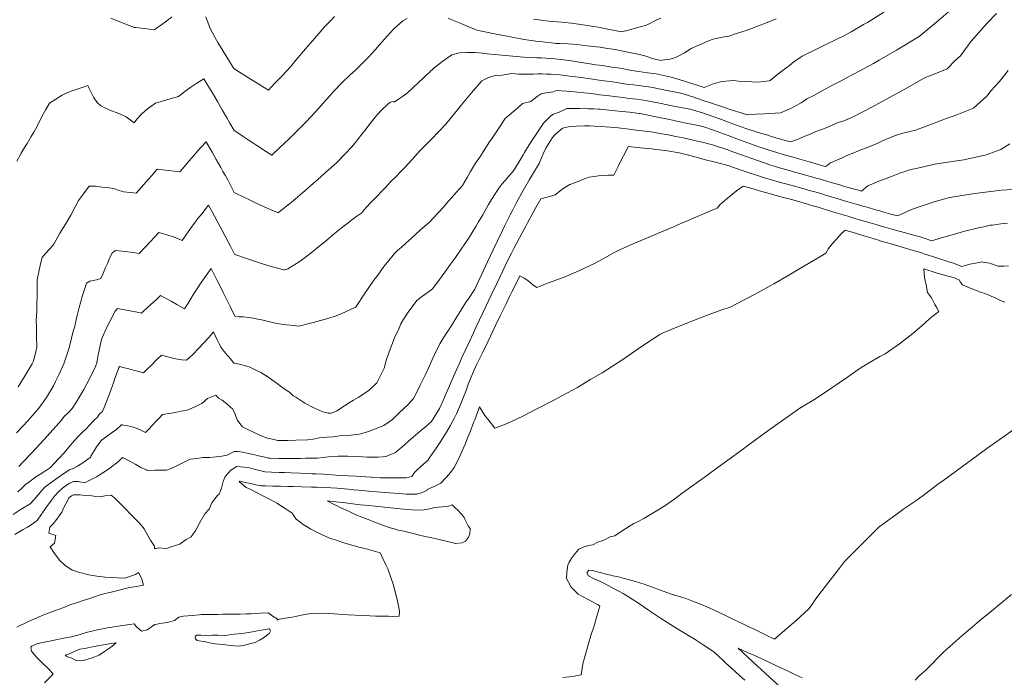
# Model space of a CAD drawing. Header units: inches. Extents: x 11351264 to 11356330, y 6702313 to 6706468.
# Tile 117 of 160: x 11355344 to 11355857, y 6704172 to 6704514. Entities that reach past the tile are written whole.
import ezdxf

# ---------------------------------------------------------------- set-up
doc = ezdxf.new("R2010")
doc.units = ezdxf.units.IN
doc.header["$MEASUREMENT"] = 0
doc.layers.add('Shumate_Contours_clip1', color=7, linetype='Continuous', lineweight=0)

msp = doc.modelspace()

# ---------------------------------------------------------------- linework, layer by layer
at = {"layer": 'Shumate_Contours_clip1'}
for points, elevation in [([(11355828.53, 6704519.13), (11355822.45, 6704513.96), (11355812.22, 6704505.44), (11355800.46, 6704498.24), (11355791.37, 6704493.13), (11355788.32, 6704491.41), (11355780.85, 6704487.41), (11355774.3, 6704483.88), (11355771.52, 6704482.37), (11355767.76, 6704480.37), (11355761.23, 6704476.89), (11355757.29, 6704474.72), (11355753.7, 6704472.93), (11355750.75, 6704470.82), (11355748.04, 6704469.43), (11355745.77, 6704468.18), (11355743.27, 6704467.11), (11355739.95, 6704465.73), (11355731.6, 6704465.17), (11355727.02, 6704464.95), (11355722.54, 6704464.68), (11355719.53, 6704465.6), (11355714.78, 6704467.06), (11355709.31, 6704469.01), (11355704.09, 6704470.73), (11355699.21, 6704472.36), (11355694.36, 6704473.96), (11355687.96, 6704475.89), (11355680.1, 6704477.42), (11355672.4, 6704479.04), (11355665.99, 6704479.85), (11355663.33, 6704480.2), (11355659.75, 6704480.68), (11355653.46, 6704481.67), (11355651.19, 6704481.93), (11355647.87, 6704482.29), (11355644.2, 6704482.83), (11355639.86, 6704483.5), (11355637.41, 6704483.89), (11355634.69, 6704484.27), (11355630.2, 6704484.84), (11355626.46, 6704485.3), (11355623.38, 6704485.59), (11355620.49, 6704485.84), (11355617.95, 6704485.89), (11355615.9, 6704485.94), (11355613.6, 6704485.91), (11355611.36, 6704485.87), (11355608.93, 6704485.82), (11355606.83, 6704485.78), (11355603.61, 6704485.79), (11355600.07, 6704486.09), (11355595.04, 6704485.36), (11355591.35, 6704485.11), (11355587.81, 6704484.16), (11355584.42, 6704482.33), (11355578.97, 6704476.06), (11355573.84, 6704469.78), (11355568.04, 6704462.7), (11355565.2, 6704459.42), (11355562.06, 6704455.88), (11355557.98, 6704451.71), (11355554.93, 6704448.69), (11355551.97, 6704445.66), (11355549.64, 6704443.12), (11355544.43, 6704437.46), (11355542.06, 6704434.99), (11355539.69, 6704432.55), (11355536.87, 6704429.67), (11355534.38, 6704427.03), (11355532.08, 6704424.68), (11355529.77, 6704422.35), (11355526.83, 6704419.34), (11355524.05, 6704416.41), (11355522.96, 6704414.97), (11355521.82, 6704413.59), (11355519.3, 6704411.79), (11355517.43, 6704410.52), (11355514.67, 6704408.31), (11355511.94, 6704406.22), (11355507.68, 6704402.79), (11355503.57, 6704399.43), (11355500.92, 6704397.16), (11355498.42, 6704395.12), (11355495.46, 6704392.71), (11355493.19, 6704390.97), (11355489.71, 6704388.43), (11355487.81, 6704387.2), (11355483.36, 6704384.5), (11355481.92, 6704383.85), (11355481.19, 6704383.96), (11355480.59, 6704384.12), (11355479.39, 6704384.41), (11355473.42, 6704386.06), (11355468.54, 6704387.57), (11355462.38, 6704389.62), (11355456.29, 6704391.76), (11355455.57, 6704392.06), (11355453.4, 6704396.24), (11355452.24, 6704398.48), (11355450.67, 6704401.47), (11355448.91, 6704404.82), (11355447.92, 6704406.7), (11355445.13, 6704411.93), (11355443.81, 6704414.39), (11355442.07, 6704417.54), (11355440.03, 6704415.11), (11355438.63, 6704413.31), (11355436.51, 6704410.56), (11355435.18, 6704408.83), (11355433.51, 6704406.63), (11355431.38, 6704403.75), (11355428.29, 6704399.26), (11355423.76, 6704401.05), (11355420.73, 6704402.03), (11355416.06, 6704403.41), (11355413.48, 6704400.59), (11355411.87, 6704398.84), (11355409.1, 6704395.85), (11355405.87, 6704392.47), (11355402.69, 6704392.9), (11355398.5, 6704393.45), (11355393.54, 6704394.03), (11355391.73, 6704392.75), (11355390.29, 6704389.5), (11355389.4, 6704387.22), (11355388.36, 6704385.15), (11355387.3, 6704382.5), (11355385.93, 6704379.36), (11355383.6, 6704378.67), (11355380.11, 6704377.94), (11355378.4, 6704377.02), (11355377.41, 6704373.66), (11355376.38, 6704370.59), (11355374.64, 6704364.31), (11355373.45, 6704359.47), (11355372.11, 6704353.92), (11355371.56, 6704351.89), (11355370.68, 6704348.37), (11355369.4, 6704343.26), (11355368, 6704339.12), (11355366.59, 6704334.89), (11355364.05, 6704329.19), (11355362.37, 6704325.74), (11355361.26, 6704323.51), (11355357.62, 6704317.43), (11355353.65, 6704311.93), (11355347.86, 6704305.33), (11355345.17, 6704302.38), (11355341.94, 6704299.02)], 1384), ([(11355545.47, 6704514.89), (11355543.28, 6704513.63), (11355538.32, 6704509.23), (11355533.7, 6704504.12), (11355530.68, 6704500.71), (11355529.12, 6704498.9), (11355525.28, 6704494.69), (11355524.67, 6704494.04), (11355524.58, 6704493.93), (11355524.52, 6704493.87), (11355524.26, 6704493.6), (11355520.3, 6704489.67), (11355518.51, 6704487.98), (11355515.87, 6704485.49), (11355511.47, 6704481.29), (11355507.26, 6704476.98), (11355505.23, 6704474.55), (11355501.81, 6704470.73), (11355499.51, 6704468.16), (11355497.34, 6704465.78), (11355495.29, 6704463.56), (11355492.9, 6704461.08), (11355490.06, 6704458.19), (11355485.73, 6704453.91), (11355483.97, 6704452.18), (11355479.21, 6704447.56), (11355475.03, 6704443.59), (11355471.63, 6704445.77), (11355467.15, 6704448.71), (11355465.05, 6704450.11), (11355462.7, 6704451.68), (11355460.06, 6704453.42), (11355458.23, 6704454.62), (11355455.31, 6704456.49), (11355453.16, 6704460.31), (11355451.57, 6704463.08), (11355449.17, 6704467.28), (11355447.72, 6704469.75), (11355446.7, 6704471.5), (11355444.21, 6704475.72), (11355441.71, 6704479.92), (11355439.59, 6704483.45), (11355435.88, 6704481.13), (11355432.28, 6704478.77), (11355429.67, 6704476.85), (11355426.37, 6704474.25), (11355424.5, 6704473.63), (11355420.32, 6704472.44), (11355417.31, 6704471.6), (11355414.31, 6704470.8), (11355410.21, 6704467.77), (11355407.4, 6704465.34), (11355404.71, 6704462.37), (11355403.19, 6704460.46), (11355399.06, 6704463.6), (11355396.45, 6704464.86), (11355394.49, 6704465.64), (11355391.54, 6704466.68), (11355388.3, 6704468.1), (11355385.93, 6704469.38), (11355383.96, 6704470.99), (11355382.1, 6704473.76), (11355380.23, 6704477.63), (11355379.56, 6704479.03), (11355379.21, 6704479.84), (11355376.11, 6704478.86), (11355374.08, 6704478.17), (11355371.55, 6704477.38), (11355368.48, 6704476.21), (11355365.68, 6704474.89), (11355359.25, 6704470.73), (11355357.2, 6704467.46), (11355355.19, 6704463.7), (11355352.56, 6704458.31), (11355350.93, 6704455.6), (11355349.69, 6704453.36), (11355347.56, 6704449.65), (11355346.23, 6704447.61), (11355344.44, 6704444.61), (11355342.08, 6704440.58)], 1388), ([(11355793.87, 6704518.12), (11355785.3, 6704512.77), (11355783.27, 6704511.63), (11355776.72, 6704507.95), (11355772.54, 6704505.58), (11355769.26, 6704503.99), (11355762.14, 6704500.5), (11355759.37, 6704499.17), (11355751.2, 6704495.27), (11355746.98, 6704492.17), (11355744.65, 6704490.25), (11355742.78, 6704488.91), (11355738.56, 6704485.85), (11355734.54, 6704482.56), (11355734.39, 6704482.5), (11355734.11, 6704482.4), (11355728.23, 6704481.7), (11355721.89, 6704482.04), (11355718.13, 6704482.22), (11355715.52, 6704482.51), (11355709.35, 6704482.04), (11355705.44, 6704480.91), (11355700.15, 6704478.85), (11355695.96, 6704480.22), (11355693.66, 6704480.96), (11355689.45, 6704482.33), (11355683.04, 6704484.26), (11355675.19, 6704485.95), (11355670.62, 6704486.45), (11355666.12, 6704487.13), (11355662.53, 6704487.81), (11355659.66, 6704488.29), (11355658.34, 6704488.63), (11355656.36, 6704489.03), (11355652.09, 6704489.53), (11355647.21, 6704490.28), (11355643.81, 6704490.77), (11355641.6, 6704491.1), (11355638.59, 6704491.55), (11355635.09, 6704492.08), (11355632.12, 6704492.52), (11355628.32, 6704493.07), (11355625.55, 6704493.43), (11355622.45, 6704493.82), (11355620.34, 6704494.01), (11355617.71, 6704494.23), (11355615.26, 6704494.3), (11355613.1, 6704494.37), (11355608.11, 6704494.49), (11355602.41, 6704495.09), (11355596.66, 6704495.6), (11355590.89, 6704496.09), (11355585.32, 6704496.57), (11355585.06, 6704496.62), (11355584.79, 6704496.73), (11355580.93, 6704497.03), (11355576.82, 6704497.09), (11355572.73, 6704496.95), (11355568.73, 6704495.89), (11355565.9, 6704493.96), (11355563.43, 6704492.05), (11355560.31, 6704489.57), (11355557.53, 6704487.17), (11355557.04, 6704486.74), (11355556.4, 6704486.19), (11355555.41, 6704485.28), (11355553.39, 6704483.34), (11355551.39, 6704481.46), (11355548.51, 6704478.75), (11355545.6, 6704476.09), (11355543.54, 6704474.6), (11355541.52, 6704473.19), (11355538.65, 6704471.28), (11355537.77, 6704471.56), (11355536.44, 6704471.09), (11355535.02, 6704469.8), (11355532.46, 6704467.36), (11355529.69, 6704464.47), (11355526.92, 6704461.05), (11355525.51, 6704459.19), (11355524.16, 6704457.42), (11355521.39, 6704453.88), (11355519.07, 6704450.94), (11355516.64, 6704448.02), (11355513.32, 6704444.5), (11355508.88, 6704439.89), (11355505.59, 6704436.87), (11355503.32, 6704434.9), (11355500.48, 6704432.39), (11355495.13, 6704427.66), (11355493.48, 6704426.25), (11355489.67, 6704422.96), (11355487.25, 6704420.94), (11355484.11, 6704418.31), (11355478.65, 6704413.87), (11355478.51, 6704413.75), (11355478.44, 6704413.7), (11355478.32, 6704413.6), (11355478.2, 6704413.64), (11355478.02, 6704413.72), (11355472.59, 6704416.06), (11355468.73, 6704417.8), (11355466.87, 6704418.67), (11355463.33, 6704420.37), (11355461.16, 6704421.41), (11355455.44, 6704424.27), (11355454.2, 6704426.6), (11355453.25, 6704428.39), (11355451.98, 6704430.7), (11355450.61, 6704433.17), (11355449.52, 6704435.17), (11355448.37, 6704437.24), (11355447.19, 6704439.35), (11355446.03, 6704441.44), (11355443.85, 6704445.26), (11355442.71, 6704447.23), (11355440.83, 6704450.5), (11355437.87, 6704447.45), (11355435.21, 6704444.56), (11355432.9, 6704441.94), (11355430.82, 6704439.49), (11355428.37, 6704436.57), (11355427.09, 6704434.97), (11355424.12, 6704435.37), (11355421.14, 6704435.72), (11355418.17, 6704436.01), (11355415.52, 6704436.25), (11355415.21, 6704436.26), (11355414.96, 6704435.96), (11355414.5, 6704435.43), (11355412.49, 6704433.1), (11355409.39, 6704429.53), (11355407.08, 6704426.88), (11355404.38, 6704423.79), (11355401.22, 6704424.14), (11355397.92, 6704424.45), (11355395.45, 6704425.19), (11355392.52, 6704426.29), (11355390.31, 6704426.55), (11355387.58, 6704426.79), (11355383.19, 6704427.44), (11355379.85, 6704427.53), (11355376.81, 6704423.56), (11355374.31, 6704420.1), (11355372.29, 6704416.46), (11355370.31, 6704412.46), (11355367.47, 6704407.69), (11355364.55, 6704403.01), (11355361.51, 6704397.27), (11355359.74, 6704395.24), (11355356.89, 6704392.21), (11355355.31, 6704390.34), (11355354.49, 6704387.04), (11355352.68, 6704378.77), (11355352.68, 6704376.65), (11355352.71, 6704371.81), (11355352.51, 6704364.76), (11355352.57, 6704362.36), (11355352.19, 6704357.66), (11355352.38, 6704353.99), (11355352.41, 6704349.16), (11355352.58, 6704343.56), (11355351.63, 6704339.85), (11355350.66, 6704336.04), (11355350.13, 6704334.94), (11355346.46, 6704328.96), (11355342.8, 6704323)], 1386), ([(11355852.51, 6704517.41), (11355847.4, 6704512.2), (11355839.27, 6704503.01), (11355833.69, 6704495.39), (11355830.85, 6704492.68), (11355826.8, 6704488.6), (11355820.28, 6704486.01), (11355818.23, 6704485.15), (11355815.24, 6704484.01), (11355805.88, 6704478.62), (11355796.7, 6704473.61), (11355792.58, 6704471.42), (11355787.56, 6704468.69), (11355778.53, 6704463.89), (11355778.48, 6704463.86), (11355775.86, 6704462.67), (11355773.02, 6704461.58), (11355770.06, 6704460.58), (11355767.29, 6704459.45), (11355764.55, 6704458.29), (11355761.78, 6704457.24), (11355758.45, 6704455.88), (11355755.13, 6704454.48), (11355752.57, 6704453.48), (11355750.71, 6704452.7), (11355748.86, 6704451.88), (11355745.25, 6704450.58), (11355745.1, 6704450.53), (11355744.93, 6704450.51), (11355739.2, 6704452.21), (11355735.35, 6704453.38), (11355733.29, 6704453.99), (11355730.12, 6704454.97), (11355727.36, 6704455.81), (11355721.4, 6704457.65), (11355713.71, 6704460.48), (11355709.24, 6704462.15), (11355704.79, 6704463.79), (11355699.27, 6704465.61), (11355692.86, 6704467.55), (11355685.02, 6704469.06), (11355677.82, 6704470.49), (11355669.63, 6704472.17), (11355665.11, 6704472.77), (11355663.08, 6704473.02), (11355660.13, 6704473.36), (11355658, 6704473.64), (11355654.84, 6704474.01), (11355649.57, 6704474.72), (11355645.68, 6704475.09), (11355642.47, 6704475.52), (11355639.73, 6704475.85), (11355637.47, 6704476.12), (11355634.29, 6704476.49), (11355631.28, 6704476.77), (11355628.6, 6704476.98), (11355625.82, 6704477.16), (11355623.34, 6704477.25), (11355621.58, 6704476.62), (11355617.91, 6704476.07), (11355615.2, 6704475.58), (11355613.18, 6704474.17), (11355609.87, 6704471.61), (11355605.57, 6704470.48), (11355603.09, 6704468.27), (11355601.12, 6704466.62), (11355596.6, 6704462.66), (11355592.48, 6704456.6), (11355590.1, 6704452.98), (11355588.38, 6704450.52), (11355585.66, 6704446.31), (11355583.63, 6704443.1), (11355581.16, 6704439.54), (11355578.51, 6704435.04), (11355576.69, 6704432.02), (11355574.3, 6704427.86), (11355571.18, 6704424.29), (11355565.83, 6704418.29), (11355564.18, 6704416.44), (11355557.03, 6704408.67), (11355552.48, 6704404.7), (11355547.69, 6704400.47), (11355544.81, 6704397.86), (11355542.33, 6704395.56), (11355540.7, 6704394.1), (11355538.85, 6704392.35), (11355535.16, 6704387.87), (11355533.36, 6704385.61), (11355530.15, 6704381.19), (11355528.2, 6704378.56), (11355523.24, 6704371.33), (11355519, 6704364.78), (11355518.52, 6704364.43), (11355517.93, 6704364.09), (11355511.45, 6704361.22), (11355508.52, 6704359.99), (11355504.07, 6704358.59), (11355496.58, 6704356.43), (11355494.49, 6704355.97), (11355489.01, 6704354.58), (11355484.62, 6704355.03), (11355480.73, 6704355.46), (11355476.08, 6704356.33), (11355473.32, 6704357.02), (11355470.55, 6704357.66), (11355467.77, 6704358.24), (11355465.23, 6704358.75), (11355464.3, 6704358.92), (11355460.23, 6704359.35), (11355457.99, 6704359.38), (11355455.7, 6704359.84), (11355453.49, 6704364.41), (11355451.57, 6704368.35), (11355449.69, 6704372.08), (11355447.64, 6704376.12), (11355446.5, 6704378.38), (11355444.36, 6704382.54), (11355443.3, 6704384.58), (11355439.85, 6704379.71), (11355438.23, 6704377.37), (11355436.19, 6704374.34), (11355434.2, 6704371.2), (11355432.95, 6704369.15), (11355431.32, 6704366.54), (11355429.48, 6704363.55), (11355425.45, 6704365.93), (11355422.57, 6704367.6), (11355419.65, 6704369.19), (11355416.91, 6704370.55), (11355414.96, 6704368.54), (11355411.98, 6704365.81), (11355408.21, 6704362.38), (11355407.33, 6704361.58), (11355407.08, 6704361.34), (11355404.86, 6704361.78), (11355399.32, 6704362.86), (11355394.57, 6704363.81), (11355393.24, 6704362.13), (11355391.8, 6704359.3), (11355389.72, 6704355.47), (11355388.52, 6704352.83), (11355387.32, 6704350.02), (11355386.32, 6704347.69), (11355385.53, 6704344.5), (11355384.8, 6704341.21), (11355384.37, 6704338.83), (11355383.76, 6704335.44), (11355383.37, 6704334), (11355383.24, 6704333.68), (11355382.65, 6704332.47), (11355379.98, 6704327.15), (11355376.98, 6704321.52), (11355374.5, 6704317.18), (11355373.23, 6704315.21), (11355370.99, 6704311.7), (11355368.93, 6704309.51), (11355367.04, 6704307.75), (11355365.16, 6704305.51), (11355362.71, 6704302.53), (11355356.28, 6704295.3), (11355349.77, 6704288.36), (11355345.68, 6704284.05), (11355343.24, 6704281.5)], 1382), ([(11355422.81, 6704515.73), (11355420.33, 6704513.66), (11355417.76, 6704511.66), (11355413.62, 6704508.94), (11355411.01, 6704509.26), (11355408.41, 6704509.56), (11355403.88, 6704510.05), (11355403.19, 6704510.15), (11355402.65, 6704510.41), (11355400.17, 6704511.38), (11355397.14, 6704512.58), (11355394.12, 6704513.77), (11355391.09, 6704514.97)], 1390), ([(11355507.57, 6704515.84), (11355506.08, 6704514.19), (11355502.33, 6704510.31), (11355500.74, 6704508.45), (11355494.93, 6704501.88), (11355492.6, 6704499.08), (11355487.55, 6704493.09), (11355484.69, 6704489.58), (11355480.33, 6704484.94), (11355476.46, 6704480.91), (11355473.2, 6704477.54), (11355471.06, 6704478.85), (11355468.75, 6704480.28), (11355466.9, 6704481.43), (11355464.29, 6704483.05), (11355461, 6704485.09), (11355458.11, 6704486.89), (11355455.18, 6704488.7), (11355453.49, 6704491.57), (11355451.07, 6704495.53), (11355449.69, 6704497.76), (11355446.9, 6704502.39), (11355445.28, 6704505.12), (11355442.82, 6704509.57), (11355440.68, 6704515.65)], 1390), ([(11355737.78, 6704514.64), (11355732.19, 6704512.44), (11355724.87, 6704509.64), (11355722.06, 6704508.62), (11355717.52, 6704507.17), (11355713.13, 6704505.63), (11355710.67, 6704505.35), (11355704.68, 6704504.07), (11355700.91, 6704502.48), (11355697.5, 6704500.89), (11355693.44, 6704499.14), (11355689.96, 6704496.98), (11355686.38, 6704494.99), (11355684.45, 6704494.14), (11355682.36, 6704493.65), (11355678.09, 6704493.06), (11355677.88, 6704492.98), (11355675.47, 6704493.43), (11355673.02, 6704494.03), (11355670.81, 6704494.78), (11355668.68, 6704495.6), (11355663.92, 6704496.61), (11355660.48, 6704497.23), (11355656.3, 6704498.07), (11355653.82, 6704498.6), (11355648.84, 6704499.44), (11355646.04, 6704499.8), (11355643.91, 6704500.12), (11355639.29, 6704500.65), (11355634.07, 6704501.26), (11355631.73, 6704501.39), (11355629.25, 6704501.57), (11355625.05, 6704501.77), (11355622.94, 6704501.87), (11355619.63, 6704502.31), (11355617.45, 6704502.5), (11355614.87, 6704502.8), (11355612.54, 6704503.04), (11355607.63, 6704503.69), (11355605.61, 6704504.11), (11355598.33, 6704505.52), (11355590.11, 6704507.04), (11355581.86, 6704508.66), (11355577.87, 6704510.33), (11355573.91, 6704512), (11355568.79, 6704514.15), (11355566.9, 6704514.96)], 1388), ([(11355677.62, 6704515.04), (11355675.61, 6704514.08), (11355670.17, 6704511.42), (11355665.03, 6704509.96), (11355660.85, 6704508.81), (11355657.15, 6704507.82), (11355651.02, 6704509.12), (11355648.12, 6704509.64), (11355646.01, 6704510.06), (11355640.51, 6704510.99), (11355636.02, 6704511.73), (11355631.06, 6704512.41), (11355625.9, 6704512.88), (11355621.35, 6704513.25), (11355619.29, 6704513.36), (11355611.28, 6704514.55)], 1390), ([(11355858.63, 6704487.68), (11355854.04, 6704481.94), (11355849.6, 6704477.16), (11355847.6, 6704474.47), (11355840.43, 6704468.12), (11355831.82, 6704464.71), (11355825.37, 6704462.33), (11355823.1, 6704461.48), (11355820.02, 6704460.38), (11355814.4, 6704458.22), (11355810.25, 6704456.71), (11355803.72, 6704455.08), (11355799.39, 6704453.71), (11355793.14, 6704451.04), (11355790.59, 6704449.96), (11355784.72, 6704447.53), (11355781.88, 6704446.34), (11355778.19, 6704444.79), (11355774.43, 6704443.39), (11355772.06, 6704442.29), (11355769.68, 6704441.21), (11355765.74, 6704439.42), (11355765.25, 6704439.14), (11355763.6, 6704437.68), (11355762.52, 6704437.99), (11355760.32, 6704438.63), (11355757.99, 6704439.3), (11355754.9, 6704440.18), (11355752.53, 6704440.85), (11355748.76, 6704441.91), (11355746.61, 6704442.53), (11355745.21, 6704442.92), (11355741.3, 6704444.04), (11355738.08, 6704445.02), (11355734.1, 6704446.23), (11355731.5, 6704447.04), (11355728.14, 6704448.08), (11355720.43, 6704450.93), (11355718.02, 6704451.88), (11355712.61, 6704453.95), (11355704.99, 6704456.68), (11355700.06, 6704458.32), (11355697.91, 6704458.95), (11355690.01, 6704460.55), (11355682.11, 6704462.17), (11355674.2, 6704463.8), (11355666.87, 6704465.3), (11355666.41, 6704465.37), (11355661.35, 6704465.96), (11355655.56, 6704466.63), (11355650.74, 6704467.13), (11355645.95, 6704467.63), (11355645.13, 6704467.67), (11355642.74, 6704467.76), (11355639.91, 6704467.83), (11355635.5, 6704467.97), (11355632.89, 6704467.99), (11355630.8, 6704467.99), (11355628.62, 6704467.98), (11355624.63, 6704466.06), (11355621.63, 6704465.01), (11355620.26, 6704464.04), (11355616.53, 6704460.35), (11355613.69, 6704456.15), (11355610.88, 6704451.92), (11355608.15, 6704447.55), (11355606.61, 6704445.01), (11355605.98, 6704443.79), (11355603.63, 6704439.97), (11355600.86, 6704435.5), (11355599.5, 6704433.94), (11355596.48, 6704430.46), (11355594.87, 6704428.47), (11355593.15, 6704426.45), (11355589.46, 6704420.5), (11355587.89, 6704417.89), (11355584.82, 6704412.64), (11355582.62, 6704408.88), (11355581.18, 6704406.45), (11355577.48, 6704400.28), (11355573.59, 6704394.62), (11355570.6, 6704390.41), (11355568.13, 6704386.92), (11355565.58, 6704383.4), (11355563.64, 6704380.79), (11355561.44, 6704377.71), (11355558.61, 6704374.06), (11355556.64, 6704372.53), (11355554.66, 6704371.06), (11355552.99, 6704369.78), (11355550.57, 6704368), (11355545.95, 6704361.9), (11355543.46, 6704357.8), (11355542.21, 6704355.83), (11355541.27, 6704353.6), (11355538.89, 6704348.47), (11355536.11, 6704341.14), (11355534.62, 6704336.69), (11355533.42, 6704332.73), (11355530.76, 6704327.16), (11355529.63, 6704325.04), (11355525.71, 6704321.19), (11355522.87, 6704319.24), (11355520.04, 6704317.47), (11355517.51, 6704316.11), (11355515.77, 6704315.03), (11355512.88, 6704313.16), (11355508.93, 6704310.55), (11355506.47, 6704309.5), (11355505.74, 6704309.3), (11355504.32, 6704309.25), (11355501.5, 6704309.99), (11355496.91, 6704311.95), (11355492.2, 6704314.53), (11355487.42, 6704317.56), (11355486.1, 6704318.23), (11355484.12, 6704320.14), (11355482.47, 6704321.25), (11355480.06, 6704323), (11355477.84, 6704324.67), (11355474.77, 6704326.85), (11355472.92, 6704328.12), (11355469.22, 6704330.41), (11355466.72, 6704331.7), (11355463.19, 6704333.42), (11355459.31, 6704334.49), (11355455.7, 6704335.25), (11355455.17, 6704335.36), (11355455.07, 6704335.48), (11355453.55, 6704337.32), (11355451.87, 6704339.32), (11355450.2, 6704341.32), (11355448.62, 6704343.42), (11355447.47, 6704345.4), (11355446.46, 6704347.52), (11355445.47, 6704349.66), (11355444.54, 6704351.62), (11355442.28, 6704348.85), (11355439.63, 6704345.85), (11355436.79, 6704342.86), (11355433.79, 6704339.86), (11355430.47, 6704336.79), (11355428.08, 6704337.01), (11355423.97, 6704337.8), (11355420.74, 6704338.54), (11355417.52, 6704339.4), (11355415.14, 6704337.13), (11355411.87, 6704333.99), (11355410.01, 6704332.14), (11355408.17, 6704330.29), (11355405.03, 6704331.13), (11355402.86, 6704331.71), (11355400.51, 6704332.32), (11355397.49, 6704333.12), (11355395.6, 6704333.59), (11355395.15, 6704332.62), (11355394.92, 6704331.86), (11355393.41, 6704327.86), (11355392.6, 6704325.51), (11355391.8, 6704323.13), (11355390.35, 6704319.33), (11355389.21, 6704316.26), (11355388.02, 6704313.07), (11355386.8, 6704310.21), (11355385.2, 6704308.88), (11355384.11, 6704307.13), (11355382.67, 6704305.76), (11355382.06, 6704305.18), (11355380.13, 6704303.13), (11355378.33, 6704301.16), (11355376.15, 6704299.15), (11355374.55, 6704297.7), (11355372.25, 6704295.08), (11355369.23, 6704291.56), (11355366.73, 6704288.6), (11355361.26, 6704282.75), (11355359.61, 6704280.98), (11355355.45, 6704278.25), (11355352.13, 6704276.01), (11355348.9, 6704273.75), (11355346.66, 6704272.15), (11355344.91, 6704270.3), (11355342.63, 6704268.2)], 1380), ([(11355859.34, 6704449.62), (11355854.75, 6704446.58), (11355847.15, 6704443.73), (11355835.51, 6704441.22), (11355833.03, 6704440.85), (11355822.39, 6704439.23), (11355820.36, 6704438.94), (11355810.65, 6704436.75), (11355807.89, 6704436.13), (11355802.14, 6704434.21), (11355798.61, 6704432.89), (11355796.43, 6704432.06), (11355790.27, 6704429.67), (11355785.49, 6704427.64), (11355782.23, 6704424.87), (11355780.01, 6704425.5), (11355778.54, 6704425.93), (11355772.84, 6704427.57), (11355770.31, 6704428.31), (11355768.22, 6704428.92), (11355765.1, 6704429.83), (11355760.87, 6704431.05), (11355758.56, 6704431.71), (11355756.83, 6704432.2), (11355753.74, 6704433.07), (11355750.79, 6704433.9), (11355746.76, 6704435), (11355744.6, 6704435.58), (11355738.78, 6704437.24), (11355737.41, 6704437.65), (11355734.95, 6704438.41), (11355728.49, 6704440.66), (11355719.72, 6704443.81), (11355715.18, 6704445.43), (11355712.06, 6704446.55), (11355706.61, 6704448.39), (11355704.54, 6704449.09), (11355699.83, 6704450.27), (11355693.8, 6704451.66), (11355689.24, 6704452.58), (11355685.48, 6704453.34), (11355681.44, 6704454.14), (11355677.11, 6704454.97), (11355673.67, 6704455.65), (11355669.52, 6704456.14), (11355666.02, 6704456.55), (11355661.15, 6704457.15), (11355655.48, 6704457.82), (11355651.29, 6704458.16), (11355646.12, 6704458.57), (11355642.89, 6704458.75), (11355640.68, 6704458.83), (11355637.89, 6704458.83), (11355633.65, 6704458.75), (11355629.55, 6704458.36), (11355626.45, 6704457.76), (11355622.5, 6704454.42), (11355621.24, 6704452.79), (11355617.63, 6704447.32), (11355616.32, 6704444.26), (11355615.48, 6704442.23), (11355614.17, 6704439.29), (11355612.82, 6704436.99), (11355611.33, 6704434.37), (11355609.22, 6704430.88), (11355606.64, 6704426.41), (11355605.26, 6704424.03), (11355602.21, 6704418.66), (11355600.34, 6704414.87), (11355599.16, 6704412.52), (11355596.43, 6704406.95), (11355595.14, 6704404.32), (11355592.61, 6704399.08), (11355590.27, 6704394.4), (11355588.85, 6704391.36), (11355587.29, 6704388.07), (11355585.17, 6704383.53), (11355581.54, 6704375.73), (11355580.68, 6704373.87), (11355577.72, 6704369.35), (11355575.9, 6704366.79), (11355573.91, 6704363.52), (11355570.49, 6704358.07), (11355569.21, 6704355.99), (11355566.29, 6704351.38), (11355564.98, 6704349.29), (11355562.48, 6704345.31), (11355558.91, 6704337.86), (11355557.08, 6704333.88), (11355554.88, 6704329), (11355552.08, 6704323.52), (11355550.61, 6704320.54), (11355548.72, 6704316.87), (11355545.81, 6704313.56), (11355541.48, 6704309.53), (11355537.92, 6704305.9), (11355533.41, 6704302.75), (11355528.46, 6704300.93), (11355525.33, 6704299.79), (11355520.7, 6704298.27), (11355516.2, 6704297.8), (11355513.84, 6704297.67), (11355510.2, 6704297.52), (11355506.87, 6704296.96), (11355503.63, 6704296.72), (11355499.83, 6704296.33), (11355496.48, 6704295.72), (11355493.6, 6704295.34), (11355487.51, 6704295.12), (11355483.38, 6704295.04), (11355480.33, 6704295.07), (11355478.03, 6704295.1), (11355475.28, 6704295.67), (11355472.79, 6704296.18), (11355469.09, 6704297.69), (11355466.05, 6704299.07), (11355462.07, 6704300.96), (11355459.63, 6704302.21), (11355457.09, 6704305.36), (11355456.18, 6704307.72), (11355455.45, 6704309.62), (11355454.57, 6704311.51), (11355453.37, 6704312.41), (11355451.51, 6704314.06), (11355449.13, 6704316.06), (11355447.27, 6704317.01), (11355445.78, 6704318.67), (11355441.52, 6704316.91), (11355438.6, 6704314.3), (11355435.15, 6704312.76), (11355431.43, 6704311.02), (11355427.69, 6704310.23), (11355424.71, 6704309.64), (11355422.71, 6704309.22), (11355418.07, 6704308.58), (11355416.25, 6704306.72), (11355414.43, 6704304.78), (11355412.63, 6704302.82), (11355410.83, 6704300.87), (11355409.26, 6704299.25), (11355406.08, 6704300.8), (11355402.92, 6704301.89), (11355399.77, 6704302.69), (11355396.88, 6704303.26), (11355396.62, 6704303.37), (11355396.48, 6704303.03), (11355396.43, 6704302.99), (11355396.3, 6704302.87), (11355394, 6704300.83), (11355391.36, 6704298.77), (11355388.71, 6704296.86), (11355386.06, 6704295.02), (11355385.11, 6704293.45), (11355383.71, 6704291.69), (11355382.45, 6704289.67), (11355380.7, 6704286.89), (11355380.47, 6704286.27), (11355380.15, 6704285.95), (11355379.69, 6704285.62), (11355376.5, 6704283.46), (11355373.75, 6704281.69), (11355371.58, 6704280.41), (11355369.52, 6704279.73), (11355366.57, 6704277.76), (11355363.65, 6704275.68), (11355360.09, 6704273.1), (11355356.76, 6704270.73), (11355355.23, 6704269.04), (11355353.23, 6704266.67), (11355351.26, 6704264.27), (11355349.09, 6704262.07), (11355344.47, 6704259.23), (11355340.26, 6704256.52)], 1378), ([(11355861.17, 6704425.78), (11355855.02, 6704425.37), (11355842.63, 6704423.89), (11355840.01, 6704423.57), (11355830.09, 6704421.94), (11355827.3, 6704421.45), (11355819.46, 6704419.07), (11355812.16, 6704416.73), (11355808.72, 6704415.43), (11355806.3, 6704414.39), (11355803.69, 6704413.28), (11355800.86, 6704412.06), (11355797.42, 6704412.99), (11355793.74, 6704414.01), (11355791.63, 6704414.59), (11355789.52, 6704415.18), (11355785.04, 6704416.49), (11355782.11, 6704417.33), (11355780.01, 6704417.93), (11355777.53, 6704418.65), (11355773.8, 6704419.76), (11355770.08, 6704420.87), (11355766.35, 6704421.98), (11355762.83, 6704423.03), (11355762.53, 6704423.12), (11355759.17, 6704424.11), (11355755.67, 6704425.11), (11355751.54, 6704426.27), (11355745.4, 6704427.94), (11355741.41, 6704429.03), (11355739.29, 6704429.62), (11355736.51, 6704430.42), (11355732.16, 6704431.71), (11355728.98, 6704432.66), (11355726.97, 6704433.33), (11355723.59, 6704434.47), (11355719.47, 6704435.84), (11355716.96, 6704436.65), (11355711.97, 6704438.35), (11355708.08, 6704439.41), (11355705.21, 6704440.16), (11355700.94, 6704441.26), (11355695.32, 6704442.7), (11355692.03, 6704443.55), (11355687.21, 6704444.78), (11355681.09, 6704445.97), (11355676.98, 6704446.41), (11355674.98, 6704446.62), (11355672.86, 6704446.86), (11355668.75, 6704447.3), (11355665.34, 6704447.66), (11355660.66, 6704448.15), (11355658.83, 6704444.5), (11355657.39, 6704441.65), (11355655.45, 6704437.77), (11355653.22, 6704433.3), (11355650.25, 6704433.19), (11355647.7, 6704432.97), (11355645.14, 6704432.87), (11355642.81, 6704432.56), (11355640.27, 6704432.24), (11355637.38, 6704431.18), (11355634.52, 6704429.91), (11355630.26, 6704428.41), (11355627.68, 6704426.82), (11355625.96, 6704425.65), (11355622.59, 6704423.03), (11355618.36, 6704421.69), (11355615.08, 6704420.93), (11355612.56, 6704416.44), (11355610.35, 6704412.5), (11355608.22, 6704408.41), (11355607.23, 6704406.6), (11355603.99, 6704400.5), (11355601.26, 6704395.32), (11355599.9, 6704392.67), (11355598.32, 6704389.65), (11355595.26, 6704383.37), (11355592.13, 6704376.86), (11355589.22, 6704370.77), (11355586.22, 6704364.47), (11355584.85, 6704361.5), (11355583.14, 6704357.82), (11355581.3, 6704353.83), (11355580.07, 6704351.18), (11355577.77, 6704346.17), (11355574.03, 6704338.22), (11355572.93, 6704335.72), (11355571.05, 6704331.48), (11355568.08, 6704324.73), (11355565.13, 6704317.98), (11355564.2, 6704315.93), (11355562.31, 6704311.73), (11355558.12, 6704304.97), (11355555.28, 6704302.31), (11355552.31, 6704299.82), (11355548.63, 6704296.78), (11355546.26, 6704294.67), (11355544.28, 6704292.88), (11355542.78, 6704291.51), (11355541, 6704290.12), (11355539.32, 6704288.82), (11355534.87, 6704286.78), (11355534.07, 6704286.73), (11355532.78, 6704286.57), (11355530.39, 6704286.29), (11355524.64, 6704286.29), (11355519.81, 6704286.63), (11355514.34, 6704286.94), (11355511.78, 6704286.89), (11355509.46, 6704286.79), (11355504.54, 6704286.55), (11355501.73, 6704286.17), (11355498.79, 6704285.89), (11355492.66, 6704285.74), (11355489.87, 6704285.71), (11355486.5, 6704285.65), (11355481.01, 6704285.63), (11355478.63, 6704285.62), (11355474.05, 6704285.83), (11355473.29, 6704285.88), (11355472.7, 6704286), (11355470.63, 6704286.47), (11355467.99, 6704287.07), (11355465.36, 6704287.67), (11355462.71, 6704288.23), (11355459.63, 6704288.97), (11355457.47, 6704289.22), (11355455.35, 6704289.24), (11355451.72, 6704287.33), (11355449.02, 6704286.83), (11355445.91, 6704286.44), (11355442.63, 6704286.23), (11355439.07, 6704286.11), (11355435.89, 6704285.71), (11355432.39, 6704285.25), (11355428.96, 6704283.63), (11355424.73, 6704281.5), (11355422.04, 6704280.28), (11355420.09, 6704279.58), (11355419.86, 6704279.54), (11355415.47, 6704279.6), (11355414.77, 6704279.5), (11355414.11, 6704279.51), (11355410.66, 6704279.37), (11355409.87, 6704279.61), (11355409.65, 6704279.69), (11355406.79, 6704281.03), (11355404.08, 6704282.5), (11355400.62, 6704284.44), (11355397.28, 6704286.18), (11355395.28, 6704284.33), (11355393.31, 6704282.71), (11355392.39, 6704281.92), (11355390.34, 6704280.46), (11355386.99, 6704278.14), (11355383.63, 6704276.04), (11355380.25, 6704274.29), (11355377.65, 6704272.92), (11355374.11, 6704273.71), (11355371.93, 6704273.69), (11355371.62, 6704273.62), (11355369.74, 6704272.83), (11355367.98, 6704271.71), (11355365.89, 6704270.11), (11355363.96, 6704268.49), (11355361.71, 6704265.94), (11355360.27, 6704264), (11355358.77, 6704262.05), (11355357.29, 6704259.88), (11355355.9, 6704257.8), (11355354.57, 6704256.11), (11355352.69, 6704253.28), (11355349.54, 6704251.04), (11355347.67, 6704249.94), (11355345.53, 6704248.58), (11355341.13, 6704246.13)], 1376), ([(11355858.25, 6704408.18), (11355854.79, 6704407.85), (11355850.4, 6704407.11), (11355849.13, 6704407.13), (11355845.86, 6704406.38), (11355843.72, 6704405.92), (11355835.23, 6704403.81), (11355826.98, 6704401.5), (11355823.64, 6704400.51), (11355818.82, 6704399.1), (11355814.83, 6704400.44), (11355812.16, 6704401.23), (11355809.85, 6704401.85), (11355804.33, 6704403.35), (11355799.9, 6704404.57), (11355794.92, 6704405.95), (11355792.44, 6704406.65), (11355790.26, 6704407.27), (11355784.17, 6704409.08), (11355781.08, 6704410), (11355778.74, 6704410.7), (11355775.05, 6704411.79), (11355771.33, 6704412.91), (11355767.76, 6704413.99), (11355762.19, 6704415.69), (11355759.55, 6704416.5), (11355756.85, 6704417.33), (11355754.51, 6704418.02), (11355750.08, 6704419.25), (11355745.65, 6704420.48), (11355739.5, 6704422.19), (11355736.51, 6704423.02), (11355732.16, 6704424.24), (11355728.94, 6704425.14), (11355723.92, 6704426.54), (11355720.55, 6704427.47), (11355719.26, 6704426.67), (11355718.69, 6704426.23), (11355717.12, 6704425.04), (11355714.04, 6704422.65), (11355712.26, 6704421.14), (11355708.55, 6704417.91), (11355706.96, 6704416.09), (11355706.06, 6704415.72), (11355703.85, 6704414.8), (11355701.85, 6704413.97), (11355699.9, 6704413.13), (11355698.33, 6704412.46), (11355697.33, 6704412.01), (11355695.07, 6704411.01), (11355691.56, 6704409.49), (11355688.47, 6704408.14), (11355685.17, 6704406.7), (11355682.05, 6704405.38), (11355679.97, 6704404.55), (11355675.85, 6704402.78), (11355669.84, 6704400.31), (11355663.58, 6704397.65), (11355658.49, 6704395.44), (11355653.67, 6704393.11), (11355647.28, 6704389.48), (11355643.03, 6704387.13), (11355635.17, 6704383.49), (11355630.89, 6704381.7), (11355627.31, 6704380.14), (11355619.18, 6704377.06), (11355613.01, 6704374.67), (11355610.83, 6704376.29), (11355608.42, 6704378.34), (11355606.5, 6704379.63), (11355604.19, 6704380.87), (11355602.87, 6704378.21), (11355600.04, 6704372.49), (11355599.04, 6704370.42), (11355596.97, 6704366.23), (11355595.24, 6704362.65), (11355593.92, 6704359.95), (11355591.51, 6704354.89), (11355587.6, 6704346.81), (11355584.66, 6704340.73), (11355581.61, 6704334.39), (11355580.46, 6704331.74), (11355578.72, 6704327.6), (11355577.34, 6704324.34), (11355576.16, 6704321.12), (11355574.6, 6704317.25), (11355573.74, 6704314.98), (11355571.22, 6704308.88), (11355569.93, 6704306.47), (11355567.86, 6704302.66), (11355565.89, 6704299.43), (11355564.23, 6704296.54), (11355562.36, 6704293.65), (11355560.3, 6704290.5), (11355557.3, 6704286.36), (11355556.17, 6704284.6), (11355555.38, 6704283.86), (11355552.45, 6704281.33), (11355550.91, 6704279.93), (11355549.23, 6704278.36), (11355547.9, 6704276.22), (11355544.79, 6704275.65), (11355541.19, 6704275.5), (11355539.64, 6704275.61), (11355536.7, 6704275.58), (11355534.17, 6704275.59), (11355531.49, 6704275.6), (11355527.36, 6704275.83), (11355526.69, 6704275.89), (11355521.12, 6704276.23), (11355518.97, 6704276.37), (11355514.72, 6704276.63), (11355511.25, 6704276.86), (11355508.31, 6704277.04), (11355501.91, 6704277.45), (11355498.04, 6704277.6), (11355495.75, 6704277.71), (11355489.8, 6704277.97), (11355484.97, 6704278.17), (11355481.52, 6704278.29), (11355478.74, 6704278.4), (11355474.81, 6704278.59), (11355471.36, 6704278.73), (11355468.61, 6704279.39), (11355465.85, 6704280.15), (11355463.25, 6704280.73), (11355460.57, 6704281.19), (11355456.81, 6704281.5), (11355453.65, 6704279.59), (11355450.65, 6704276.35), (11355449.66, 6704273.66), (11355448.81, 6704270.16), (11355447.57, 6704267.07), (11355446.61, 6704266.39), (11355445.28, 6704264.72), (11355443.79, 6704262.48), (11355442.28, 6704259.19), (11355440.09, 6704256.78), (11355437.43, 6704252.23), (11355435.31, 6704248.39), (11355432.93, 6704244.84), (11355430.34, 6704243.4), (11355427.02, 6704240.94), (11355422.55, 6704239.68), (11355420.11, 6704238.72), (11355415.85, 6704239.1), (11355414.98, 6704238.76), (11355413.92, 6704238.77), (11355413.93, 6704240.05), (11355411.84, 6704243.12), (11355409.69, 6704246.75), (11355408.51, 6704249), (11355406.21, 6704251.87), (11355404.8, 6704253.23), (11355401.7, 6704256.26), (11355398.78, 6704259.47), (11355395.88, 6704262.32), (11355393.03, 6704265.19), (11355391.24, 6704266.56), (11355387.98, 6704266.26), (11355385.76, 6704265.75), (11355383.36, 6704265.9), (11355381.25, 6704266.16), (11355378.4, 6704266.4), (11355376.37, 6704266.54), (11355375.16, 6704266.74), (11355373.29, 6704266.8), (11355371.68, 6704266.75), (11355370.62, 6704266.14), (11355369.32, 6704265.09), (11355368.58, 6704263.58), (11355366.86, 6704260.54), (11355366.17, 6704258.93), (11355365.64, 6704257.72), (11355364.22, 6704255.82), (11355363.06, 6704254.11), (11355361.11, 6704251.67), (11355359.64, 6704250.26), (11355359.3, 6704249.88), (11355358.76, 6704246.68), (11355362.42, 6704245.6), (11355361.73, 6704241.63), (11355359.44, 6704239.55), (11355361.8, 6704236.16), (11355364.48, 6704232.47), (11355367.23, 6704230), (11355370.91, 6704227.56), (11355371.68, 6704227.29), (11355374.36, 6704226.44), (11355379.6, 6704225.11), (11355383.9, 6704224.44), (11355388.24, 6704223.9), (11355391.68, 6704223.65), (11355394.4, 6704223.44), (11355398.45, 6704223.31), (11355403.89, 6704225.17), (11355405.57, 6704226.31), (11355407.15, 6704223.38), (11355408.2, 6704219.67), (11355404.54, 6704219.05), (11355400.89, 6704218.42), (11355398.05, 6704217.74), (11355394.69, 6704216.93), (11355391.33, 6704216.11), (11355387.97, 6704215.29), (11355385.05, 6704214.38), (11355380.1, 6704212.79), (11355376.63, 6704211.67), (11355373.16, 6704210.55), (11355370.28, 6704209.53), (11355366.59, 6704208.12), (11355363.7, 6704207.02), (11355360.32, 6704205.75), (11355356.15, 6704204.22), (11355352.59, 6704202.7), (11355348.26, 6704200.81), (11355346.15, 6704199.79), (11355344.04, 6704198.8), (11355342.18, 6704197.72)], 1374), ([(11355858.72, 6704386.03), (11355856.22, 6704385.9), (11355853.26, 6704385.87), (11355851.18, 6704386.51), (11355849.07, 6704387.34), (11355845.57, 6704387.94), (11355845.09, 6704387.99), (11355843.39, 6704387.75), (11355838.65, 6704386.83), (11355834.43, 6704385.67), (11355832.16, 6704386.58), (11355830.05, 6704387.39), (11355828.15, 6704387.98), (11355822.37, 6704389.8), (11355819.62, 6704390.72), (11355816.4, 6704391.77), (11355812.3, 6704393.09), (11355810.26, 6704393.7), (11355807.33, 6704394.56), (11355803.9, 6704395.57), (11355797.53, 6704397.45), (11355792.42, 6704398.9), (11355791.01, 6704399.3), (11355788.68, 6704400.01), (11355786.42, 6704400.69), (11355781.83, 6704402.08), (11355777.87, 6704403.29), (11355773.59, 6704404.6), (11355771.63, 6704402.6), (11355769.31, 6704400.09), (11355767.09, 6704397.57), (11355764.92, 6704395.06), (11355763.54, 6704392.62), (11355760.45, 6704390.6), (11355749.51, 6704384.2), (11355744.26, 6704381.19), (11355736.4, 6704376.65), (11355726.82, 6704371.32), (11355720.98, 6704368.23), (11355713.8, 6704364.48), (11355709.39, 6704363.05), (11355704.14, 6704361.23), (11355696.43, 6704358.14), (11355691.62, 6704356.31), (11355686.76, 6704354.48), (11355679.27, 6704351.26), (11355677.04, 6704350.22), (11355667.57, 6704344.01), (11355657.83, 6704337.27), (11355647, 6704330.29), (11355641.19, 6704326.94), (11355634.27, 6704322.64), (11355626.46, 6704318.53), (11355622.97, 6704316.49), (11355613.11, 6704311.47), (11355606.12, 6704307.94), (11355599.53, 6704304.74), (11355596.63, 6704303.61), (11355591.17, 6704301.49), (11355588.21, 6704305.31), (11355586, 6704308.09), (11355583.23, 6704312.63), (11355580.81, 6704305.81), (11355580.25, 6704304.68), (11355578.34, 6704299.57), (11355577.3, 6704297.25), (11355575.82, 6704293.4), (11355574.06, 6704289.58), (11355573.13, 6704287.26), (11355570.21, 6704281.19), (11355568.62, 6704278.98), (11355567.27, 6704277.28), (11355565.86, 6704275.79), (11355562.96, 6704272.72), (11355559.54, 6704271.05), (11355555.94, 6704269.42), (11355555.73, 6704268.92), (11355553.29, 6704267.94), (11355550.53, 6704267.07), (11355547.84, 6704267.11), (11355544.95, 6704267.14), (11355541.06, 6704267.34), (11355536.25, 6704267.75), (11355533.5, 6704268), (11355529.94, 6704268.28), (11355525.44, 6704268.64), (11355520.35, 6704269.13), (11355517.78, 6704269.39), (11355514.76, 6704269.71), (11355508.98, 6704270.13), (11355502.57, 6704270.57), (11355498.34, 6704270.69), (11355495.6, 6704270.75), (11355490.63, 6704270.88), (11355486.35, 6704271.03), (11355483.33, 6704271.12), (11355479.45, 6704271.22), (11355475.59, 6704271.3), (11355471.74, 6704271.37), (11355469.37, 6704271.39), (11355466.61, 6704272), (11355463.85, 6704272.63), (11355461.09, 6704273.21), (11355458.37, 6704273.76), (11355458.31, 6704273.77), (11355458.27, 6704273.77), (11355458.19, 6704273.72), (11355458, 6704273.4), (11355458.23, 6704273.26), (11355461.54, 6704270.59), (11355464.03, 6704269.51), (11355466.38, 6704268.36), (11355470.27, 6704266.2), (11355474.19, 6704264.22), (11355477.6, 6704262.41), (11355480.07, 6704260.84), (11355482.52, 6704259.26), (11355485.62, 6704257.18), (11355487.72, 6704253.96), (11355489.53, 6704252.59), (11355491.25, 6704251.3), (11355493.31, 6704250.03), (11355495.24, 6704248.91), (11355498.11, 6704247.45), (11355500.89, 6704246.11), (11355504.59, 6704244.28), (11355509.99, 6704242.51), (11355512, 6704241.91), (11355515.49, 6704240.88), (11355521.08, 6704239.35), (11355524.93, 6704238.43), (11355525.88, 6704238.11), (11355526.62, 6704237.84), (11355531.37, 6704236.52), (11355534.44, 6704230.27), (11355535.39, 6704228.26), (11355538.24, 6704220.17), (11355540.28, 6704212.23), (11355541.42, 6704206.08), (11355541.35, 6704203.49), (11355537.93, 6704203.43), (11355535.82, 6704203.48), (11355531.76, 6704203.52), (11355528.96, 6704203.58), (11355525.99, 6704203.65), (11355521.81, 6704203.84), (11355514.7, 6704204.19), (11355511.84, 6704204.39), (11355507.48, 6704204.66), (11355501.53, 6704205.12), (11355495.3, 6704204.89), (11355492.14, 6704204.31), (11355488.95, 6704203.64), (11355485.63, 6704203.04), (11355483.23, 6704202.62), (11355480.95, 6704202.23), (11355478.07, 6704201.87), (11355477.81, 6704201.5), (11355477.7, 6704202.05), (11355475.7, 6704203.36), (11355473.13, 6704205.32), (11355469.01, 6704205.13), (11355466.37, 6704204.92), (11355464.06, 6704204.82), (11355461.75, 6704204.73), (11355458.57, 6704204.6), (11355456.51, 6704204.55), (11355454.28, 6704204.53), (11355451.75, 6704204.5), (11355449.52, 6704204.48), (11355446.99, 6704204.45), (11355444.76, 6704204.43), (11355442.23, 6704204.4), (11355440, 6704204.37), (11355438.14, 6704204.32), (11355437.13, 6704204.27), (11355433.52, 6704203.94), (11355431.21, 6704203.74), (11355428.9, 6704203.54), (11355426.62, 6704202.92), (11355424.29, 6704201.33), (11355420.69, 6704200.22), (11355416.43, 6704199.71), (11355415.3, 6704199.4), (11355414.12, 6704199.14), (11355409.98, 6704196.39), (11355407.07, 6704195.67), (11355404.53, 6704197.96), (11355403.22, 6704199.58), (11355400.95, 6704199.12), (11355394.99, 6704198.37), (11355389.43, 6704197.44), (11355384.25, 6704196.36), (11355381.26, 6704195.65), (11355378.22, 6704194.94), (11355375.18, 6704193.94), (11355370.67, 6704192.83), (11355366.38, 6704192.11), (11355363.25, 6704191.43), (11355359.13, 6704190.54), (11355356.45, 6704189.96), (11355352.51, 6704189.03), (11355349.9, 6704187.95), (11355349.45, 6704187.31), (11355349.73, 6704185.22), (11355352.36, 6704182.09), (11355353.9, 6704180.59), (11355355.41, 6704179.21), (11355358.4, 6704176.29), (11355361.15, 6704173.41), (11355359.96, 6704172.28), (11355356.48, 6704168.72)], 1372), ([(11355856.9, 6704367.01), (11355854.61, 6704368.02), (11355852.15, 6704369.09), (11355849.68, 6704370.16), (11355846.91, 6704371.35), (11355843.66, 6704372.48), (11355840.61, 6704373.69), (11355837.53, 6704374.95), (11355834.69, 6704376.06), (11355833.54, 6704377.61), (11355833.14, 6704378.51), (11355830.9, 6704379.65), (11355828.61, 6704380.2), (11355823.99, 6704381.55), (11355821.08, 6704382.42), (11355814.62, 6704384.36), (11355815.04, 6704379.91), (11355815.76, 6704376.1), (11355816.55, 6704372.12), (11355818.55, 6704369.29), (11355820.37, 6704365.82), (11355821.39, 6704364.04), (11355822.44, 6704362.2), (11355817.89, 6704358.75), (11355815.46, 6704356.5), (11355813.6, 6704354.78), (11355808.9, 6704350.83), (11355801.94, 6704345.37), (11355794.52, 6704340.13), (11355791.76, 6704338.71), (11355784.02, 6704334.3), (11355781.93, 6704333.03), (11355774.36, 6704327.66), (11355766.77, 6704322.47), (11355758.26, 6704316.74), (11355750, 6704311.84), (11355744.65, 6704308.08), (11355733.42, 6704300.03), (11355726.92, 6704295.38), (11355716.83, 6704287.93), (11355709.41, 6704282.6), (11355700.25, 6704275.75), (11355691.91, 6704269.82), (11355688.75, 6704267.55), (11355685, 6704264.55), (11355679.64, 6704261.01), (11355674.78, 6704258.02), (11355668.73, 6704254.42), (11355665.48, 6704252.68), (11355663.52, 6704251.72), (11355659.33, 6704249.11), (11355656.4, 6704247.28), (11355653.6, 6704245.43), (11355651.23, 6704244.76), (11355647.87, 6704243.04), (11355644.82, 6704242.11), (11355642.24, 6704240.73), (11355639.92, 6704240.28), (11355637.15, 6704239.54), (11355634.91, 6704238.36), (11355632.92, 6704236.22), (11355630.92, 6704233.36), (11355629.83, 6704231.65), (11355629.23, 6704230.15), (11355628.61, 6704226.39), (11355628.5, 6704223.09), (11355630.52, 6704219.24), (11355630.8, 6704218.79), (11355633.41, 6704216.18), (11355634.61, 6704214.99), (11355637.17, 6704213.58), (11355639.75, 6704212.17), (11355642.33, 6704210.78), (11355644.72, 6704209.49), (11355644.91, 6704209.39), (11355644.98, 6704209.35), (11355645.92, 6704208.77), (11355644.36, 6704203.46), (11355643.05, 6704198.99), (11355641.22, 6704193.48), (11355639.11, 6704186.09), (11355638.24, 6704183.07), (11355637.02, 6704178.65), (11355636.16, 6704172.95), (11355632.54, 6704172.31), (11355629.82, 6704171.87), (11355626.58, 6704171.55)], 1370), ([(11355868.31, 6704305.6), (11355855.58, 6704296.62), (11355853.87, 6704295.45), (11355847.41, 6704290.8), (11355839.44, 6704284.97), (11355837.5, 6704283.57), (11355825, 6704274.3), (11355821.71, 6704272.04), (11355815.63, 6704267.44), (11355810.98, 6704264.02), (11355804.2, 6704259.38), (11355800, 6704256.25), (11355791.31, 6704250), (11355787.89, 6704246.62), (11355773.36, 6704231.92), (11355771.13, 6704229.14), (11355759.16, 6704213.84), (11355754.83, 6704207.59), (11355747.9, 6704201.1), (11355740.97, 6704195.27), (11355736.85, 6704191.49), (11355732.47, 6704193.64), (11355725.88, 6704196.87), (11355723.79, 6704197.87), (11355720.33, 6704199.55), (11355714.43, 6704202.37), (11355711.26, 6704203.87), (11355704.99, 6704206.82), (11355700.05, 6704209.14), (11355696.92, 6704210.33), (11355694.64, 6704211.22), (11355690.35, 6704212.85), (11355687.21, 6704213.7), (11355684.2, 6704214.57), (11355684.08, 6704214.6), (11355683.98, 6704214.63), (11355680.76, 6704215.8), (11355677.46, 6704217.09), (11355672.78, 6704218.79), (11355668.94, 6704220.2), (11355664.4, 6704221.59), (11355660.56, 6704222.7), (11355658.01, 6704223.33), (11355655.5, 6704223.94), (11355652.64, 6704224.61), (11355651.32, 6704224.93), (11355648.65, 6704225.63), (11355645.97, 6704226.35), (11355641.94, 6704227.34), (11355640.13, 6704227.46), (11355639.07, 6704226.01), (11355640.02, 6704224.48), (11355642.6, 6704223.16), (11355644.51, 6704222.29), (11355646.81, 6704221.18), (11355650.46, 6704219.36), (11355653.35, 6704217.79), (11355655.67, 6704216.54), (11355657.99, 6704215.29), (11355664.14, 6704211.46), (11355666.03, 6704210.27), (11355669.51, 6704207.9), (11355671.28, 6704206.7), (11355674.38, 6704204.61), (11355677.49, 6704202.55), (11355681.2, 6704200.08), (11355687.63, 6704196.09), (11355695.43, 6704191.42), (11355699.69, 6704188.61), (11355702.61, 6704186.6), (11355705.33, 6704184.73), (11355709.78, 6704180.71), (11355711.55, 6704179.11), (11355714.22, 6704176.69), (11355718.64, 6704172.65), (11355721.31, 6704170.21)], 1368), ([(11355860.27, 6704214.73), (11355853.13, 6704208.94), (11355849.96, 6704206.29), (11355843.75, 6704201.2), (11355839.76, 6704197.74), (11355834.38, 6704193.23), (11355829.71, 6704189.04), (11355825, 6704184.98), (11355815.71, 6704175.37), (11355812.26, 6704172.43), (11355810.06, 6704170.27)], 1366), ([(11355751.25, 6704171.33), (11355748.15, 6704172.81), (11355744.62, 6704174.46), (11355737.95, 6704177.59), (11355730.3, 6704181.24), (11355726.12, 6704183.15), (11355723.17, 6704184.48), (11355717.99, 6704186.82), (11355722.96, 6704182.18), (11355725.74, 6704179.58), (11355728.19, 6704177.29), (11355729.71, 6704175.87), (11355734.3, 6704171.71), (11355739.79, 6704166.67)], 1366)]:
    msp.add_lwpolyline(points, dxfattribs=dict(at, elevation=elevation))
at = {"layer": 'Shumate_Contours_clip1', "elevation": 1370}
for points in [[(11355503.76, 6704263.61), (11355507.11, 6704261.9), (11355509.06, 6704260.96), (11355510.94, 6704260.02), (11355514.85, 6704258.19), (11355518.79, 6704256.38), (11355522.4, 6704254.97), (11355525.13, 6704253.9), (11355527.74, 6704252.88), (11355532.24, 6704251.11), (11355536.61, 6704249.47), (11355538.74, 6704248.95), (11355540.87, 6704248.38), (11355543.67, 6704247.71), (11355548.54, 6704246.55), (11355553.33, 6704245.44), (11355557.45, 6704244.5), (11355560.78, 6704243.74), (11355567.2, 6704242.29), (11355568.95, 6704241.91), (11355570.57, 6704241.42), (11355574.13, 6704241.78), (11355575.93, 6704242.61), (11355577.49, 6704244.61), (11355578.12, 6704246.46), (11355578.38, 6704249.13), (11355577.31, 6704250.62), (11355575.55, 6704254.1), (11355574.96, 6704255.29), (11355573.37, 6704257.06), (11355571.91, 6704258.69), (11355570.46, 6704259.89), (11355569, 6704261.52), (11355566.93, 6704260.89), (11355563.75, 6704260.44), (11355559.97, 6704260.2), (11355557.18, 6704259.38), (11355554.42, 6704258.88), (11355551.3, 6704258.67), (11355547.83, 6704258.85), (11355545.65, 6704259.02), (11355541.81, 6704259.41), (11355536.99, 6704259.89), (11355532.18, 6704260.39), (11355525.59, 6704261.11), (11355523.5, 6704261.31), (11355521.09, 6704261.59), (11355518.42, 6704261.88), (11355513.35, 6704262.47), (11355508.28, 6704263.07)], [(11355435, 6704192.42), (11355435.02, 6704192.09), (11355435.14, 6704191.66), (11355436.06, 6704190.82), (11355440.4, 6704190.18), (11355443.44, 6704189.44), (11355445.38, 6704189.1), (11355449.43, 6704188.71), (11355450.93, 6704188.54), (11355453.57, 6704188.17), (11355457.52, 6704187.86), (11355460.14, 6704188.16), (11355463.96, 6704189.31), (11355466.26, 6704189.75), (11355468.56, 6704190.98), (11355470.66, 6704192.26), (11355473.64, 6704194.57), (11355474.34, 6704195.88), (11355473.9, 6704196.56), (11355473.65, 6704196.88), (11355472.55, 6704196.81), (11355470.5, 6704196.45), (11355466.71, 6704195.71), (11355463, 6704195.06), (11355459.35, 6704194.46), (11355457.44, 6704194.32), (11355455.41, 6704194.11), (11355450.7, 6704193.46), (11355446.93, 6704193.59), (11355444.05, 6704193.58), (11355440.58, 6704193.46), (11355437.95, 6704193.63), (11355435.94, 6704193.59), (11355435.19, 6704193.16), (11355435.02, 6704192.71)], [(11355367.4, 6704183.16), (11355368.12, 6704182.47), (11355368.6, 6704182.26), (11355370.75, 6704181.58), (11355373.09, 6704180.46), (11355375.33, 6704180.3), (11355376.73, 6704180.5), (11355381.32, 6704181.8), (11355384.96, 6704183.22), (11355387.8, 6704185.13), (11355389.98, 6704186.44), (11355391.8, 6704187.88), (11355393.96, 6704189.68), (11355391.37, 6704189.26), (11355384.42, 6704188.02), (11355380.67, 6704187.36), (11355377.59, 6704186.73), (11355375, 6704186.27), (11355373.67, 6704185.82), (11355371.03, 6704184.6), (11355368.76, 6704183.54)]]:
    msp.add_lwpolyline(points, close=True, dxfattribs=at)

doc.saveas('drawing.dxf')
